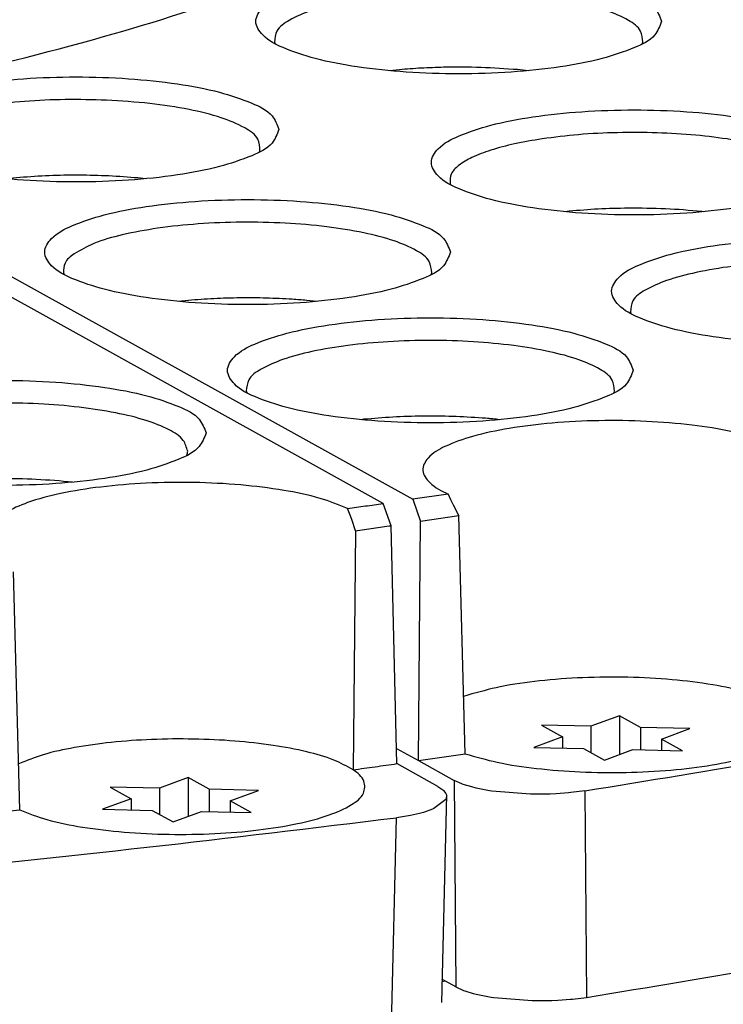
# Model space of a CAD drawing. Header units: inches. Extents: x -399 to 442, y -299 to 295.
# Tile 47 of 138: x -101 to -91, y 173 to 186. Entities that reach past the tile are written whole.
import ezdxf

# ---------------------------------------------------------------- set-up
doc = ezdxf.new("R2010")
doc.units = ezdxf.units.IN

# ---------------------------------------------------------------- blocks, each defined once
blk = doc.blocks.new('0515-2032_10__82', base_point=(-117.369, 220.768))
at = {"color": 7, "linetype": 'Continuous'}
for p, q in [((-115.978, 221.49), (-116.442, 221.319)), ((-115.978, 221.49), (-115.978, 220.859)), ((-115.636, 221.301), (-115.978, 221.49)), ((-117.247, 221.337), (-116.905, 221.148)), ((-116.442, 221.319), (-117.247, 221.337)), ((-116.442, 221.319), (-116.442, 220.89)), ((-115.636, 221.301), (-115.636, 220.937)), ((-114.831, 221.282), (-115.636, 221.301)), ((-115.295, 221.111), (-114.831, 221.282)), ((-116.905, 221.148), (-117.369, 220.976)), ((-116.905, 221.148), (-116.905, 220.966)), ((-114.953, 220.921), (-115.295, 221.111)), ((-115.295, 221.111), (-115.295, 220.929)), ((-117.369, 220.976), (-116.564, 220.958)), ((-116.564, 220.958), (-116.222, 220.768)), ((-116.222, 220.768), (-115.758, 220.94)), ((-115.758, 220.94), (-114.953, 220.921))]:
    blk.add_line(p, q, dxfattribs=at)
blk = doc.blocks.new('0515-2032_9__83', base_point=(-124.384, 219.763))
at = {"color": 7, "linetype": 'Continuous'}
for p, q in [((-122.993, 220.484), (-123.457, 220.313)), ((-122.993, 220.484), (-122.993, 219.853)), ((-122.651, 220.295), (-122.993, 220.484)), ((-124.262, 220.331), (-123.92, 220.142)), ((-123.457, 220.313), (-124.262, 220.331)), ((-123.457, 220.313), (-123.457, 219.884)), ((-122.651, 220.295), (-122.651, 219.931)), ((-121.846, 220.277), (-122.651, 220.295)), ((-122.31, 220.105), (-121.846, 220.277)), ((-123.92, 220.142), (-124.384, 219.97)), ((-123.92, 220.142), (-123.92, 219.96)), ((-121.968, 219.916), (-122.31, 220.105)), ((-122.31, 220.105), (-122.31, 219.923)), ((-124.384, 219.97), (-123.579, 219.952)), ((-123.579, 219.952), (-123.237, 219.763)), ((-123.237, 219.763), (-122.773, 219.934)), ((-122.773, 219.934), (-121.968, 219.916))]:
    blk.add_line(p, q, dxfattribs=at)
blk = doc.blocks.new('N2390-20301_3__109', base_point=(-163.9, 214.754))
at = {"color": 7, "linetype": 'Continuous'}
for p, q in [((-119.822, 224.944), (-126.94, 228.895)), ((-124.874, 225.29), (-124.945, 225.298)), ((-119.688, 224.583), (-119.822, 224.944)), ((-120.357, 224.752), (-120.398, 224.863)), ((-120.332, 224.683), (-120.357, 224.752)), ((-120.273, 224.501), (-120.332, 224.683)), ((-119.597, 220.712), (-119.688, 224.583)), ((-120.273, 224.501), (-120.309, 220.612)), ((-125.732, 219.958), (-125.831, 223.831)), ((-118.929, 220.341), (-119.597, 220.712)), ((-118.929, 220.341), (-118.848, 220.285)), ((-118.848, 220.285), (-118.838, 220.275)), ((-118.838, 220.275), (-118.801, 220.227)), ((-118.801, 220.127), (-118.994, 219.981)), ((-118.792, 220.203), (-118.872, 216.829)), ((-118.801, 220.227), (-118.792, 220.203)), ((-118.796, 220.138), (-118.801, 220.127)), ((-118.792, 220.203), (-118.796, 220.138)), ((-127.188, 219.811), (-125.732, 219.958)), ((-119.167, 219.919), (-119.232, 219.901)), ((-119.017, 219.971), (-119.167, 219.919)), ((-118.994, 219.981), (-119.017, 219.971)), ((-119.407, 219.863), (-119.602, 219.832)), ((-119.375, 219.869), (-119.407, 219.863)), ((-119.232, 219.901), (-119.375, 219.869))]:
    blk.add_line(p, q, dxfattribs=at)
at = {"color": 1, "linetype": 'Continuous'}
blk.add_line((-119.684, 216.458), (-119.602, 219.832), dxfattribs=at)
at = {"color": 7, "linetype": 'Continuous'}
for points, knots in [([(-122.7, 226.092), (-122.731, 226.171), (-122.811, 226.375), (-123.199, 226.55), (-123.706, 226.722), (-124.384, 226.847), (-125.163, 226.928), (-126, 226.956), (-126.837, 226.928), (-127.617, 226.847), (-128.29, 226.722), (-128.812, 226.55), (-129.167, 226.375), (-129.352, 226.092), (-129.167, 225.81), (-128.812, 225.634), (-128.29, 225.462), (-127.617, 225.338), (-126.837, 225.256), (-126, 225.229), (-125.163, 225.256), (-124.384, 225.338), (-123.706, 225.462), (-123.199, 225.634), (-122.811, 225.81), (-122.731, 226.013), (-122.7, 226.092)], [0, 0, 0, 0, 0.248013, 0.63675, 1.190211, 1.887011, 2.687469, 3.542067, 4.396665, 5.197123, 5.893923, 6.447384, 6.83612, 7.084134, 7.332147, 7.720883, 8.274345, 8.971144, 9.771602, 10.626201, 11.480799, 12.281257, 12.978057, 13.531518, 13.920254, 14.168267, 14.168267, 14.168267, 14.168267]), ([(-123, 225.793), (-123.019, 225.856), (-123.064, 226.013), (-123.338, 226.168), (-123.702, 226.313), (-124.198, 226.431), (-124.783, 226.519), (-125.434, 226.572), (-126.114, 226.585), (-126.788, 226.559), (-127.421, 226.494), (-127.978, 226.395), (-128.438, 226.267), (-128.759, 226.12), (-128.994, 225.946), (-128.99, 225.796), (-128.988, 225.733)], [0, 0, 0, 0, 0.192342, 0.476482, 0.87843, 1.390705, 1.992419, 2.655325, 3.346894, 4.032703, 4.678708, 5.253522, 5.73094, 6.093553, 6.341402, 6.521757, 6.521757, 6.521757, 6.521757]), ([(-123.013, 225.729), (-123.01, 225.74), (-123.003, 225.76), (-123.001, 225.782), (-123, 225.793)], [0, 0, 0, 0, 0.03284979, 0.06476365, 0.06476365, 0.06476365, 0.06476365]), ([(-120.398, 224.863), (-120.546, 224.922), (-120.882, 225.056), (-121.47, 225.17), (-122.156, 225.256), (-122.903, 225.293), (-123.664, 225.282), (-124.39, 225.224), (-125.035, 225.122), (-125.566, 224.985), (-125.937, 224.822), (-126.194, 224.628), (-126.186, 224.341), (-126.046, 224.246), (-125.965, 224.192)], [0, 0, 0, 0, 0.476783, 1.083278, 1.788134, 2.550938, 3.326584, 4.068961, 4.734582, 5.286443, 5.699254, 5.971891, 6.172981, 6.450913, 6.450913, 6.450913, 6.450913]), ([(-124.945, 225.298), (-125.142, 225.314), (-125.542, 225.346), (-125.943, 225.346), (-126.146, 225.347)], [0, 0, 0, 0, 0.592199, 1.202327, 1.202327, 1.202327, 1.202327]), ([(-120.398, 224.863), (-120.302, 224.877), (-120.11, 224.903), (-119.918, 224.93), (-119.822, 224.944)], [0, 0, 0, 0, 0.291365, 0.5819124, 0.5819124, 0.5819124, 0.5819124]), ([(-120.273, 224.501), (-120.175, 224.515), (-119.98, 224.542), (-119.785, 224.569), (-119.688, 224.583)], [0, 0, 0, 0, 0.2959002, 0.5909624, 0.5909624, 0.5909624, 0.5909624]), ([(-120.309, 220.612), (-120.412, 220.668), (-120.65, 220.798), (-121.093, 220.917), (-121.632, 221.02), (-122.248, 221.087), (-122.908, 221.118), (-123.579, 221.111), (-124.226, 221.066), (-124.815, 220.983), (-125.322, 220.878), (-125.614, 220.762), (-125.745, 220.711)], [0, 0, 0, 0, 0.349509, 0.810678, 1.36781, 1.996609, 2.667669, 3.348839, 4.007332, 4.6118, 5.134493, 5.553887, 5.553887, 5.553887, 5.553887]), ([(-125.732, 219.958), (-125.586, 219.902), (-125.255, 219.776), (-124.682, 219.668), (-124.019, 219.588), (-123.299, 219.555), (-122.568, 219.566), (-121.87, 219.622), (-121.249, 219.72), (-120.736, 219.851), (-120.373, 220.009), (-120.123, 220.189), (-120.107, 220.463), (-120.236, 220.558), (-120.309, 220.612)], [0, 0, 0, 0, 0.469399, 1.059683, 1.740884, 2.475022, 3.219969, 3.932783, 4.572976, 5.106005, 5.507956, 5.776374, 5.969726, 6.226678, 6.226678, 6.226678, 6.226678]), ([(-120.309, 220.612), (-120.19, 220.629), (-119.953, 220.661), (-119.715, 220.695), (-119.597, 220.712)], [0, 0, 0, 0, 0.360339, 0.7194377, 0.7194377, 0.7194377, 0.7194377]), ([(-136.279, 218.353), (-133.428, 218.517), (-127.853, 218.837), (-122.31, 219.505), (-119.602, 219.832)], [0, 0, 0, 0, 8.565594, 16.745716, 16.745716, 16.745716, 16.745716])]:
    blk.add_open_spline(points, degree=3, knots=knots, dxfattribs=at)
blk = doc.blocks.new('N2390-20301_2__110', base_point=(-130.625, 216.857))
at = {"color": 7, "linetype": 'Continuous'}
for p, q in [((-121.586, 232.448), (-121.576, 232.423)), ((-115.607, 232.423), (-115.597, 232.447)), ((-119.556, 232), (-119.719, 231.984)), ((-117.463, 231.984), (-117.633, 232.001)), ((-130.489, 231.202), (-119.339, 225.013)), ((-121.83, 230.666), (-121.824, 230.679)), ((-125.732, 230.246), (-125.945, 230.226)), ((-123.688, 230.226), (-123.809, 230.239)), ((-118.732, 230.157), (-118.724, 230.131)), ((-116.793, 229.698), (-116.864, 229.69)), ((-114.608, 229.69), (-114.639, 229.694)), ((-125.02, 228.696), (-125.01, 228.67)), ((-119.041, 228.67), (-119.031, 228.694)), ((-122.988, 228.247), (-123.153, 228.231)), ((-120.897, 228.231), (-121.064, 228.248)), ((-115.8, 228.06), (-115.792, 228.034)), ((-122.047, 226.774), (-122.039, 226.748)), ((-116.065, 226.748), (-116.058, 226.77)), ((-120.134, 226.313), (-120.18, 226.307)), ((-117.924, 226.307), (-117.98, 226.314)), ((-118.762, 225.098), (-119.339, 225.013)), ((-118.762, 225.098), (-118.723, 225.011)), ((-119.339, 225.013), (-119.214, 224.651)), ((-118.723, 225.011), (-118.68, 224.92)), ((-118.68, 224.92), (-118.591, 224.742)), ((-118.591, 224.742), (-119.214, 224.651)), ((-118.489, 220.873), (-118.591, 224.742)), ((-119.246, 220.762), (-119.214, 224.651)), ((-118.441, 221.828), (-118.513, 221.803)), ((-119.603, 220.96), (-119.246, 220.762)), ((-119.246, 220.762), (-118.489, 220.873)), ((-119.246, 220.762), (-118.663, 220.438)), ((-118.54, 220.383), (-118.663, 220.438)), ((-118.517, 220.374), (-118.54, 220.383)), ((-118.381, 220.332), (-118.517, 220.374)), ((-118.31, 220.315), (-118.381, 220.332)), ((-118.09, 220.272), (-118.31, 220.315)), ((-118.051, 220.266), (-118.09, 220.272)), ((-117.425, 220.216), (-118.051, 220.266)), ((-116.805, 220.236), (-117.008, 220.222)), ((-116.768, 220.24), (-116.805, 220.236)), ((-116.543, 220.268), (-116.768, 220.24)), ((-117.381, 220.215), (-117.425, 220.216)), ((-117.104, 220.218), (-117.381, 220.215)), ((-117.008, 220.222), (-117.104, 220.218)), ((-118.804, 217.173), (-118.864, 217.206)), ((-118.636, 217.08), (-118.804, 217.173)), ((-118.636, 217.08), (-118.513, 217.024)), ((-118.513, 217.024), (-118.49, 217.016)), ((-118.49, 217.016), (-118.354, 216.974)), ((-118.354, 216.974), (-118.283, 216.956)), ((-118.283, 216.956), (-118.063, 216.914)), ((-118.063, 216.914), (-118.023, 216.908)), ((-118.023, 216.908), (-117.397, 216.857)), ((-116.98, 216.864), (-116.776, 216.878)), ((-116.776, 216.878), (-116.739, 216.882)), ((-116.739, 216.882), (-116.514, 216.91)), ((-117.397, 216.857), (-117.353, 216.857)), ((-117.353, 216.857), (-117.076, 216.86)), ((-117.076, 216.86), (-116.98, 216.864))]:
    blk.add_line(p, q, dxfattribs=at)
at = {"color": 1, "linetype": 'Continuous'}
for p, q in [((-118.663, 220.438), (-118.636, 217.08)), ((-116.543, 220.268), (-116.514, 216.91))]:
    blk.add_line(p, q, dxfattribs=at)
at = {"color": 7, "linetype": 'Continuous'}
for points, knots in [([(-130.489, 231.202), (-129.412, 231.396), (-127.356, 231.765), (-124.472, 232.48), (-121.955, 233.27), (-119.861, 234.147), (-118.17, 235.05), (-117.328, 235.827), (-116.952, 236.174)], [0, 0, 0, 0, 3.283647, 6.265831, 8.908653, 11.184599, 13.081231, 14.610757, 14.610757, 14.610757, 14.610757]), ([(-115.291, 232.786), (-115.322, 232.866), (-115.402, 233.069), (-115.79, 233.245), (-116.297, 233.416), (-116.976, 233.541), (-117.754, 233.622), (-118.591, 233.65), (-119.428, 233.622), (-120.209, 233.541), (-120.882, 233.416), (-121.403, 233.245), (-121.758, 233.069), (-121.943, 232.786), (-121.758, 232.504), (-121.403, 232.328), (-120.882, 232.157), (-120.209, 232.032), (-119.428, 231.95), (-118.591, 231.923), (-117.754, 231.95), (-116.976, 232.032), (-116.297, 232.157), (-115.79, 232.328), (-115.402, 232.504), (-115.322, 232.707), (-115.291, 232.786)], [0, 0, 0, 0, 0.248013, 0.63675, 1.190211, 1.887011, 2.687469, 3.542067, 4.396665, 5.197123, 5.893923, 6.447384, 6.83612, 7.084134, 7.332147, 7.720883, 8.274345, 8.971144, 9.771602, 10.626201, 11.480799, 12.281257, 12.978057, 13.531518, 13.920254, 14.168267, 14.168267, 14.168267, 14.168267]), ([(-115.597, 232.447), (-115.603, 232.511), (-115.616, 232.666), (-115.869, 232.833), (-116.209, 232.98), (-116.688, 233.105), (-117.261, 233.2), (-117.907, 233.26), (-118.59, 233.28), (-119.272, 233.26), (-119.919, 233.2), (-120.492, 233.106), (-120.972, 232.981), (-121.312, 232.833), (-121.566, 232.667), (-121.58, 232.512), (-121.586, 232.448)], [0, 0, 0, 0, 0.184332, 0.447159, 0.828077, 1.323835, 1.915079, 2.574074, 3.268168, 3.962347, 4.621594, 5.21324, 5.709516, 6.091019, 6.354378, 6.53886, 6.53886, 6.53886, 6.53886]), ([(-118.839, 232.039), (-118.96, 232.035), (-119.2, 232.028), (-119.439, 232.01), (-119.556, 232)], [0, 0, 0, 0, 0.3634336, 0.7183493, 0.7183493, 0.7183493, 0.7183493]), ([(-117.633, 232.001), (-117.831, 232.015), (-118.233, 232.044), (-118.636, 232.041), (-118.839, 232.039)], [0, 0, 0, 0, 0.596808, 1.207646, 1.207646, 1.207646, 1.207646]), ([(-121.515, 231.028), (-121.546, 231.108), (-121.626, 231.311), (-122.014, 231.487), (-122.521, 231.658), (-123.2, 231.783), (-123.978, 231.864), (-124.816, 231.892), (-125.652, 231.864), (-126.433, 231.783), (-127.106, 231.658), (-127.628, 231.487), (-127.982, 231.311), (-128.167, 231.028), (-127.982, 230.746), (-127.628, 230.57), (-127.106, 230.399), (-126.433, 230.274), (-125.652, 230.192), (-124.816, 230.165), (-123.978, 230.192), (-123.2, 230.274), (-122.521, 230.399), (-122.014, 230.57), (-121.626, 230.746), (-121.546, 230.949), (-121.515, 231.028)], [0, 0, 0, 0, 0.248013, 0.63675, 1.190211, 1.887011, 2.687469, 3.542067, 4.396665, 5.197123, 5.893923, 6.447384, 6.83612, 7.084134, 7.332147, 7.720883, 8.274345, 8.971144, 9.771602, 10.626201, 11.480799, 12.281257, 12.978057, 13.531518, 13.920254, 14.168267, 14.168267, 14.168267, 14.168267]), ([(-124.321, 231.504), (-124.545, 231.51), (-124.989, 231.522), (-125.641, 231.491), (-126.253, 231.427), (-126.792, 231.331), (-127.239, 231.207), (-127.557, 231.064), (-127.792, 230.901), (-127.805, 230.754), (-127.81, 230.693)], [0, 0, 0, 0, 0.670897, 1.333532, 1.95706, 2.513092, 2.977857, 3.335272, 3.584006, 3.761277, 3.761277, 3.761277, 3.761277]), ([(-121.824, 230.679), (-121.828, 230.746), (-121.837, 230.912), (-122.116, 231.087), (-122.486, 231.241), (-123.01, 231.367), (-123.634, 231.462), (-124.085, 231.49), (-124.321, 231.504)], [0, 0, 0, 0, 0.194203, 0.475818, 0.890171, 1.431239, 2.074316, 2.785064, 2.785064, 2.785064, 2.785064]), ([(-112.437, 230.492), (-112.468, 230.571), (-112.547, 230.775), (-112.935, 230.95), (-113.442, 231.122), (-114.121, 231.247), (-114.9, 231.328), (-115.737, 231.356), (-116.573, 231.328), (-117.354, 231.247), (-118.027, 231.122), (-118.549, 230.95), (-118.903, 230.775), (-119.089, 230.492), (-118.903, 230.21), (-118.549, 230.034), (-118.027, 229.863), (-117.354, 229.738), (-116.573, 229.656), (-115.737, 229.629), (-114.9, 229.656), (-114.121, 229.738), (-113.442, 229.863), (-112.935, 230.034), (-112.547, 230.21), (-112.468, 230.413), (-112.437, 230.492)], [0, 0, 0, 0, 0.248013, 0.63675, 1.190211, 1.887011, 2.687469, 3.542067, 4.396665, 5.197123, 5.893923, 6.447384, 6.83612, 7.084134, 7.332147, 7.720883, 8.274345, 8.971144, 9.771602, 10.626201, 11.480799, 12.281257, 12.978057, 13.531518, 13.920254, 14.168267, 14.168267, 14.168267, 14.168267]), ([(-112.743, 230.153), (-112.746, 230.212), (-112.753, 230.351), (-112.966, 230.511), (-113.259, 230.651), (-113.673, 230.774), (-114.175, 230.872), (-114.75, 230.942), (-115.37, 230.979), (-116.007, 230.981), (-116.632, 230.952), (-117.038, 230.9), (-117.235, 230.875)], [0, 0, 0, 0, 0.169458, 0.401193, 0.732314, 1.163921, 1.683134, 2.269877, 2.899678, 3.545535, 4.179533, 4.77443, 4.77443, 4.77443, 4.77443]), ([(-117.235, 230.875), (-117.386, 230.85), (-117.668, 230.803), (-118.05, 230.703), (-118.359, 230.588), (-118.577, 230.463), (-118.729, 230.32), (-118.731, 230.206), (-118.732, 230.157)], [0, 0, 0, 0, 0.458723, 0.857236, 1.185486, 1.43867, 1.622375, 1.766487, 1.766487, 1.766487, 1.766487]), ([(-123.809, 230.239), (-123.966, 230.251), (-124.285, 230.276), (-124.768, 230.286), (-125.252, 230.28), (-125.573, 230.258), (-125.732, 230.246)], [0, 0, 0, 0, 0.473661, 0.960553, 1.448625, 1.925787, 1.925787, 1.925787, 1.925787]), ([(-118.725, 229.033), (-118.756, 229.112), (-118.836, 229.316), (-119.224, 229.491), (-119.731, 229.663), (-120.41, 229.788), (-121.188, 229.869), (-122.025, 229.897), (-122.862, 229.869), (-123.642, 229.788), (-124.315, 229.663), (-124.837, 229.491), (-125.192, 229.316), (-125.377, 229.033), (-125.192, 228.751), (-124.837, 228.575), (-124.315, 228.404), (-123.642, 228.279), (-122.862, 228.197), (-122.025, 228.17), (-121.188, 228.197), (-120.41, 228.279), (-119.731, 228.404), (-119.224, 228.575), (-118.836, 228.751), (-118.756, 228.954), (-118.725, 229.033)], [0, 0, 0, 0, 0.248013, 0.63675, 1.190211, 1.887011, 2.687469, 3.542067, 4.396665, 5.197123, 5.893923, 6.447384, 6.83612, 7.084134, 7.332147, 7.720883, 8.274345, 8.971144, 9.771602, 10.626201, 11.480799, 12.281257, 12.978057, 13.531518, 13.920254, 14.168267, 14.168267, 14.168267, 14.168267]), ([(-115.837, 229.747), (-115.999, 229.744), (-116.318, 229.738), (-116.636, 229.711), (-116.793, 229.698)], [0, 0, 0, 0, 0.4860427, 0.9575757, 0.9575757, 0.9575757, 0.9575757]), ([(-114.639, 229.694), (-114.835, 229.711), (-115.234, 229.745), (-115.634, 229.746), (-115.837, 229.747)], [0, 0, 0, 0, 0.589922, 1.199521, 1.199521, 1.199521, 1.199521]), ([(-119.031, 228.694), (-119.037, 228.759), (-119.052, 228.919), (-119.317, 229.087), (-119.67, 229.237), (-120.167, 229.361), (-120.76, 229.455), (-121.425, 229.511), (-122.123, 229.527), (-122.816, 229.499), (-123.465, 229.433), (-124.032, 229.327), (-124.496, 229.204), (-124.742, 229.066), (-124.847, 229.007)], [0, 0, 0, 0, 0.188457, 0.460182, 0.855282, 1.369091, 1.980234, 2.658614, 3.369109, 4.074357, 4.737354, 5.324083, 5.806433, 6.1665, 6.1665, 6.1665, 6.1665]), ([(-109.505, 228.396), (-109.536, 228.475), (-109.615, 228.678), (-110.003, 228.854), (-110.511, 229.025), (-111.189, 229.15), (-111.968, 229.232), (-112.805, 229.259), (-113.642, 229.232), (-114.422, 229.15), (-115.095, 229.025), (-115.617, 228.854), (-115.971, 228.678), (-116.157, 228.396), (-115.971, 228.113), (-115.617, 227.937), (-115.095, 227.766), (-114.422, 227.641), (-113.642, 227.56), (-112.805, 227.532), (-111.968, 227.56), (-111.189, 227.641), (-110.511, 227.766), (-110.003, 227.937), (-109.615, 228.113), (-109.536, 228.316), (-109.505, 228.396)], [0, 0, 0, 0, 0.248013, 0.63675, 1.190211, 1.887011, 2.687469, 3.542067, 4.396665, 5.197123, 5.893923, 6.447384, 6.83612, 7.084134, 7.332147, 7.720883, 8.274345, 8.971144, 9.771602, 10.626201, 11.480799, 12.281257, 12.978057, 13.531518, 13.920254, 14.168267, 14.168267, 14.168267, 14.168267]), ([(-116.543, 220.268), (-114.494, 220.604), (-110.56, 221.249), (-104.99, 222.499), (-100.034, 223.89), (-95.78, 225.443), (-92.231, 227.059), (-90.294, 228.428), (-89.415, 229.05)], [0, 0, 0, 0, 6.227791, 11.956406, 17.117473, 21.656897, 25.540171, 28.762113, 28.762113, 28.762113, 28.762113]), ([(-124.847, 229.007), (-124.907, 228.961), (-125.013, 228.881), (-125.018, 228.751), (-125.02, 228.696)], [0, 0, 0, 0, 0.213101, 0.3730204, 0.3730204, 0.3730204, 0.3730204]), ([(-109.811, 228.057), (-109.816, 228.12), (-109.829, 228.275), (-110.082, 228.442), (-110.421, 228.589), (-110.899, 228.714), (-111.471, 228.809), (-112.117, 228.869), (-112.798, 228.889), (-113.48, 228.869), (-114.127, 228.811), (-114.7, 228.716), (-115.181, 228.592), (-115.522, 228.445), (-115.777, 228.279), (-115.793, 228.124), (-115.8, 228.06)], [0, 0, 0, 0, 0.184126, 0.44651, 0.826723, 1.321579, 1.911826, 2.569842, 3.263097, 3.956695, 4.615716, 5.207562, 5.704489, 6.087031, 6.351545, 6.536287, 6.536287, 6.536287, 6.536287]), ([(-121.299, 228.265), (-121.44, 228.273), (-121.722, 228.288), (-122.148, 228.29), (-122.571, 228.279), (-122.85, 228.258), (-122.988, 228.247)], [0, 0, 0, 0, 0.422068, 0.849919, 1.275429, 1.690536, 1.690536, 1.690536, 1.690536]), ([(-121.064, 228.248), (-121.103, 228.251), (-121.181, 228.257), (-121.26, 228.263), (-121.299, 228.265)], [0, 0, 0, 0, 0.1171026, 0.2355126, 0.2355126, 0.2355126, 0.2355126]), ([(-115.752, 227.11), (-115.783, 227.189), (-115.863, 227.392), (-116.251, 227.568), (-116.758, 227.739), (-117.437, 227.864), (-118.215, 227.946), (-119.052, 227.973), (-119.889, 227.946), (-120.669, 227.864), (-121.342, 227.739), (-121.864, 227.568), (-122.219, 227.392), (-122.404, 227.11), (-122.219, 226.827), (-121.864, 226.651), (-121.342, 226.48), (-120.669, 226.355), (-119.889, 226.273), (-119.052, 226.246), (-118.215, 226.273), (-117.437, 226.355), (-116.758, 226.48), (-116.251, 226.651), (-115.863, 226.827), (-115.783, 227.03), (-115.752, 227.11)], [0, 0, 0, 0, 0.248013, 0.63675, 1.190211, 1.887011, 2.687469, 3.542067, 4.396665, 5.197123, 5.893923, 6.447384, 6.83612, 7.084134, 7.332147, 7.720883, 8.274345, 8.971144, 9.771602, 10.626201, 11.480799, 12.281257, 12.978057, 13.531518, 13.920254, 14.168267, 14.168267, 14.168267, 14.168267]), ([(-116.058, 226.77), (-116.064, 226.834), (-116.077, 226.989), (-116.329, 227.156), (-116.668, 227.303), (-117.146, 227.428), (-117.719, 227.523), (-118.364, 227.582), (-119.046, 227.603), (-119.728, 227.583), (-120.374, 227.524), (-120.948, 227.43), (-121.428, 227.306), (-121.77, 227.158), (-122.025, 226.993), (-122.041, 226.838), (-122.047, 226.774)], [0, 0, 0, 0, 0.184126, 0.446511, 0.826724, 1.32158, 1.911826, 2.56984, 3.263094, 3.95669, 4.61571, 5.207555, 5.704481, 6.087024, 6.351539, 6.536281, 6.536281, 6.536281, 6.536281]), ([(-118.212, 226.334), (-118.372, 226.344), (-118.694, 226.364), (-119.179, 226.367), (-119.661, 226.353), (-119.978, 226.326), (-120.134, 226.313)], [0, 0, 0, 0, 0.479764, 0.96847, 1.454008, 1.92437, 1.92437, 1.92437, 1.92437]), ([(-117.98, 226.314), (-118.019, 226.317), (-118.096, 226.325), (-118.173, 226.331), (-118.212, 226.334)], [0, 0, 0, 0, 0.1156801, 0.2328405, 0.2328405, 0.2328405, 0.2328405]), ([(-113.609, 225.963), (-113.785, 226.016), (-114.174, 226.132), (-114.822, 226.228), (-115.547, 226.288), (-116.307, 226.299), (-117.055, 226.262), (-117.742, 226.178), (-118.328, 226.058), (-118.775, 225.9), (-119.079, 225.736), (-119.219, 225.476), (-119.042, 225.23), (-118.868, 225.148), (-118.762, 225.098)], [0, 0, 0, 0, 0.551151, 1.216238, 1.958308, 2.733896, 3.496897, 4.202188, 4.809322, 5.286881, 5.620175, 5.837122, 6.065343, 6.418725, 6.418725, 6.418725, 6.418725]), ([(-116.514, 216.91), (-114.475, 217.245), (-110.559, 217.889), (-105.013, 219.135), (-100.077, 220.521), (-95.84, 222.068), (-92.302, 223.677), (-90.369, 225.04), (-89.492, 225.659)], [0, 0, 0, 0, 6.199841, 11.903431, 17.043116, 21.56536, 25.435965, 28.649652, 28.649652, 28.649652, 28.649652]), ([(-113.469, 221.716), (-113.611, 221.771), (-113.932, 221.896), (-114.489, 222.005), (-115.137, 222.087), (-115.844, 222.124), (-116.565, 222.118), (-117.258, 222.066), (-117.885, 221.981), (-118.267, 221.876), (-118.441, 221.828)], [0, 0, 0, 0, 0.456331, 1.031176, 1.696512, 2.41649, 3.151088, 3.859212, 4.50172, 5.044609, 5.044609, 5.044609, 5.044609]), ([(-118.489, 220.873), (-118.316, 220.823), (-117.935, 220.714), (-117.306, 220.625), (-116.606, 220.569), (-115.875, 220.561), (-115.157, 220.598), (-114.497, 220.678), (-113.933, 220.794), (-113.5, 220.945), (-113.205, 221.103), (-113.058, 221.345), (-113.209, 221.588), (-113.371, 221.668), (-113.469, 221.716)], [0, 0, 0, 0, 0.539863, 1.185162, 1.900914, 2.646404, 3.378646, 4.055659, 4.639803, 5.10171, 5.427143, 5.639415, 5.853057, 6.180953, 6.180953, 6.180953, 6.180953])]:
    blk.add_open_spline(points, degree=3, knots=knots, dxfattribs=at)
blk = doc.blocks.new('N2390-20304_adpater_plate__112', base_point=(-207.43, 197.387))
at = {"color": 7, "linetype": 'Continuous'}
blk.add_line((-118.804, 217.173), (-118.864, 217.164), dxfattribs=at)
blk = doc.blocks.new('N2390-20304__113', base_point=(-207.43, 197.387))
blk.add_blockref('N2390-20304_adpater_plate__112', (-207.43, 197.387))
blk = doc.blocks.new('N2390-60301__120', base_point=(-230.231, 166.276))
for name, p in [('N2390-20304__113', (-207.43, 197.387)), ('N2390-20301_2__110', (-130.625, 216.857)), ('N2390-20301_3__109', (-163.9, 214.754)), ('0515-2032_10__82', (-117.369, 220.768)), ('0515-2032_9__83', (-124.384, 219.763))]:
    blk.add_blockref(name, p)
blk = doc.blocks.new('N2494-90112__127', base_point=(-386.375, -319.122))
blk.add_blockref('N2390-60301__120', (-230.231, 166.276))
blk = doc.blocks.new('gen1', base_point=(-147.5, 38.75))
blk.add_blockref('N2494-90112__127', (-386.375, -319.122))

msp = doc.modelspace()

# ---------------------------------------------------------------- block references
at = {"xscale": 0.8, "yscale": 0.8, "zscale": 0.8}
msp.add_blockref('gen1', (-118, 31), dxfattribs=at)

doc.saveas('drawing.dxf')
